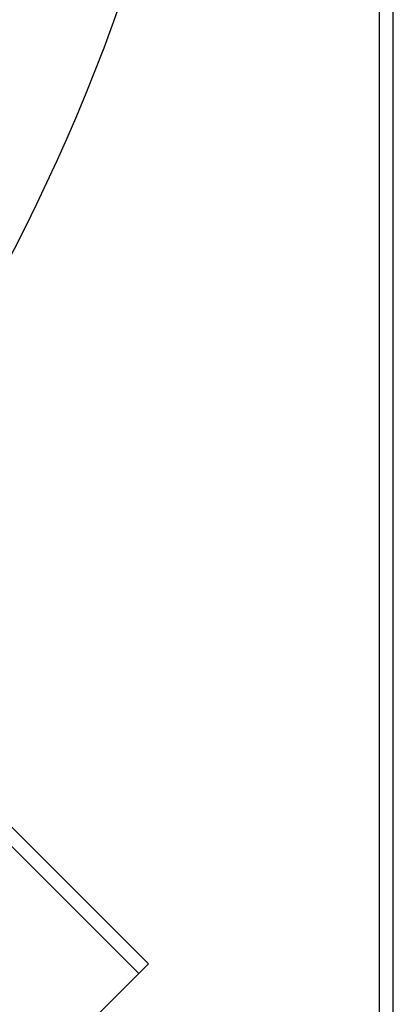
# Model space of a CAD drawing. Header units: millimetres. Extents: x -790 to 790, y -790 to 790.
# Tile 41 of 62: x 654 to 790, y -609 to -250. Entities that reach past the tile are written whole.
import ezdxf

# ---------------------------------------------------------------- set-up
doc = ezdxf.new("R2010")
doc.units = ezdxf.units.MM
doc.layers.add('HIDDEN', color=7, linetype='Continuous')
doc.layers.add('THICK', color=7, linetype='Continuous')

msp = doc.modelspace()

# ---------------------------------------------------------------- linework, layer by layer
at = {"layer": 'HIDDEN'}
for p, q in [((785, -785), (785, 785)), ((700.66, -594.59), (700.66, -594.59))]:
    msp.add_line(p, q, dxfattribs=at)
for radius, start in [(682, 179.99998), (677.5, 180.00002)]:
    msp.add_arc((0, 0), radius, start, 0, dxfattribs=at)
at = {"layer": 'THICK'}
for p, q in [((785, -785), (785, 785)), ((790, -785), (790, 785)), ((567.91, -461.85), (700.66, -594.59)), ((697.12, -598.13), (564.73, -465.73)), ((700.66, -594.59), (697.12, -598.13)), ((697.12, -598.13), (598.13, -697.12))]:
    msp.add_line(p, q, dxfattribs=at)
for radius, start in [(732, 180.00002), (677, 179.99998)]:
    msp.add_arc((0, 0), radius, start, 0, dxfattribs=at)

doc.saveas('drawing.dxf')
